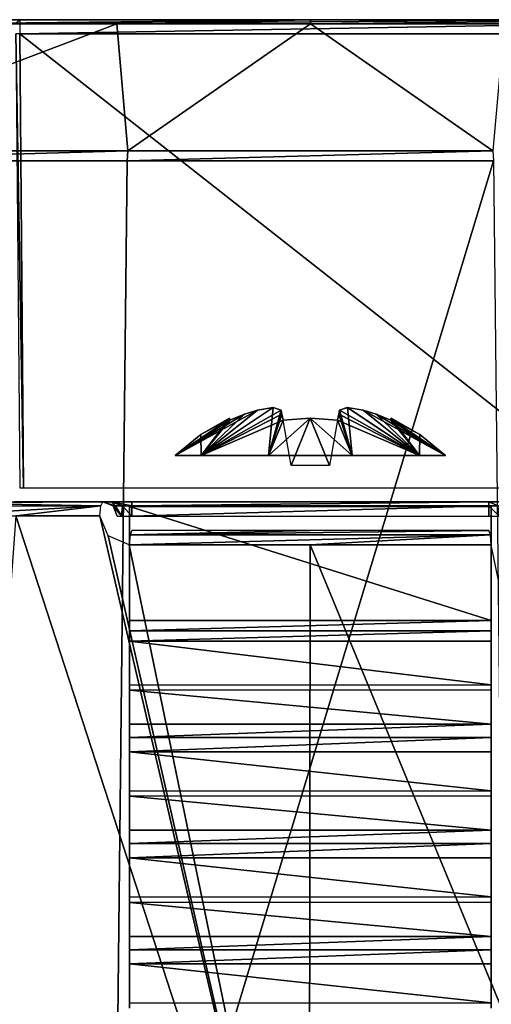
# Model space of a CAD drawing. Header units: millimetres. Extents: x -39 to 39, y -4.1 to 32.
# Tile 11 of 20: x -6 to 3.8, y 11.6 to 32. Entities that reach past the tile are written whole.
import ezdxf

# ---------------------------------------------------------------- set-up
doc = ezdxf.new("R2010")
doc.units = ezdxf.units.MM
doc.header["$LTSCALE"] = 65.185185
for name, color, linetype in [('1', 7, 'CONTINUOUS'), ('110', 7, 'CONTINUOUS'), ('112', 7, 'CONTINUOUS'), ('16', 7, 'CONTINUOUS'), ('168', 7, 'CONTINUOUS'), ('169', 7, 'CONTINUOUS'), ('171', 7, 'CONTINUOUS'), ('176', 7, 'CONTINUOUS'), ('191', 7, 'CONTINUOUS'), ('2', 7, 'CONTINUOUS'), ('208', 7, 'CONTINUOUS'), ('209', 7, 'CONTINUOUS'), ('210', 7, 'CONTINUOUS'), ('215', 7, 'CONTINUOUS'), ('216', 7, 'CONTINUOUS'), ('225', 7, 'CONTINUOUS'), ('226', 7, 'CONTINUOUS'), ('227', 7, 'CONTINUOUS'), ('228', 7, 'CONTINUOUS'), ('229', 7, 'CONTINUOUS'), ('230', 7, 'CONTINUOUS'), ('231', 7, 'CONTINUOUS'), ('232', 7, 'CONTINUOUS'), ('233', 7, 'CONTINUOUS'), ('234', 7, 'CONTINUOUS'), ('235', 7, 'CONTINUOUS'), ('236', 7, 'CONTINUOUS'), ('237', 7, 'CONTINUOUS'), ('3', 7, 'CONTINUOUS'), ('43', 7, 'CONTINUOUS'), ('6', 7, 'CONTINUOUS'), ('63', 7, 'CONTINUOUS'), ('64', 7, 'CONTINUOUS'), ('65', 7, 'CONTINUOUS'), ('9', 7, 'CONTINUOUS')]:
    doc.layers.add(name, color=color, linetype=linetype)

msp = doc.modelspace()

# ---------------------------------------------------------------- linework, layer by layer
at = {"layer": '1', "linetype": 'Continuous'}
for points in [[(-6.129, 22, 20.819), (-4.3, 22, 21.272), (-6.101, 22, -8.68), (-6.129, 22, 20.819)], [(-6.101, 22, -8.68), (-4.3, 22, 21.272), (-5.946, 22, -8.659), (-6.101, 22, -8.68)], [(-4.3, 22, 21.272), (-4.3, 22, 14.3), (-5.946, 22, -8.659), (-4.3, 22, 21.272)], [(-4.3, 22, 14.3), (-4.124, 22, 13.876), (-5.946, 22, -8.659), (-4.3, 22, 14.3)], [(-4.124, 22, 13.876), (-3.7, 22, 13.7), (-5.946, 22, -8.659), (-4.124, 22, 13.876)], [(-3.7, 22, 13.7), (3.7, 22, 13.7), (-5.946, 22, -8.659), (-3.7, 22, 13.7)], [(-5.946, 22, -8.659), (4.124, 22, 13.876), (5.946, 22, -8.659), (-5.946, 22, -8.659)], [(3.7, 22, 13.7), (4.124, 22, 13.876), (-5.946, 22, -8.659), (3.7, 22, 13.7)]]:
    msp.add_3dface(points, dxfattribs=at)
at = {"layer": '110', "linetype": 'Continuous'}
for points in [[(-4.3, 22, 14.3), (-4.3, 22, 21.272), (-4.088, 21.912, 21.272), (-4.3, 22, 14.3)], [(-4.088, 21.912, 14.3), (-4.3, 22, 14.3), (-4.088, 21.912, 21.272), (-4.088, 21.912, 14.3)], [(-4, 21.7, 14.3), (-4.088, 21.912, 14.3), (-4, 21.7, 21.272), (-4, 21.7, 14.3)], [(-4, 21.7, 21.272), (-4.088, 21.912, 14.3), (-4.088, 21.912, 21.272), (-4, 21.7, 21.272)]]:
    msp.add_3dface(points, dxfattribs=at)
at = {"layer": '112', "linetype": 'Continuous'}
for points in [[(-4.3, 22, 21.272), (-6.129, 22, 20.819), (-8.031, 21.975, 20.291), (-4.3, 22, 21.272)], [(-4.3, 22, 21.272), (-8.031, 21.975, 20.291), (-4.341, 21.915, 21.477), (-4.3, 22, 21.272)], [(-8.031, 21.975, 20.291), (-7.994, 21.909, 20.408), (-4.341, 21.915, 21.477), (-8.031, 21.975, 20.291)], [(-7.994, 21.909, 20.408), (-7.953, 21.708, 20.515), (-4.341, 21.915, 21.477), (-7.994, 21.909, 20.408)], [(-7.953, 21.708, 20.515), (-6.104, 21.708, 21.139), (-4.341, 21.915, 21.477), (-7.953, 21.708, 20.515)], [(-6.104, 21.708, 21.139), (-4.359, 21.708, 21.566), (-4.341, 21.915, 21.477), (-6.104, 21.708, 21.139)]]:
    msp.add_3dface(points, dxfattribs=at)
at = {"layer": '16', "linetype": 'Continuous'}
for points in [[(-4.078, 2.992, -23.643), (-11.766, 2.992, -20.909), (-10.989, 29.074, -20.557), (-4.078, 2.992, -23.643)], [(-3.797, 29.074, -22.998), (-4.078, 2.992, -23.643), (-10.989, 29.074, -20.557), (-3.797, 29.074, -22.998)], [(4.081, 2.992, -23.643), (-4.078, 2.992, -23.643), (3.797, 29.074, -22.998), (4.081, 2.992, -23.643)], [(3.797, 29.074, -22.998), (-4.078, 2.992, -23.643), (-3.797, 29.074, -22.998), (3.797, 29.074, -22.998)]]:
    msp.add_3dface(points, dxfattribs=at)
at = {"layer": '168', "linetype": 'Continuous'}
for points in [[(3.7, 22, 13.7), (-3.7, 21.912, 13.912), (3.7, 21.912, 13.912), (3.7, 22, 13.7)], [(3.7, 22, 13.7), (-3.7, 22, 13.7), (-3.7, 21.912, 13.912), (3.7, 22, 13.7)], [(-3.7, 21.912, 13.912), (-3.7, 21.7, 14), (3.7, 21.912, 13.912), (-3.7, 21.912, 13.912)], [(3.7, 21.912, 13.912), (-3.7, 21.7, 14), (3.7, 21.7, 14), (3.7, 21.912, 13.912)]]:
    msp.add_3dface(points, dxfattribs=at)
at = {"layer": '169', "linetype": 'Continuous'}
for points in [[(4.124, 22, 13.876), (3.7, 22, 13.7), (3.894, 21.912, 13.964), (4.124, 22, 13.876)], [(3.7, 22, 13.7), (3.7, 21.912, 13.912), (3.894, 21.912, 13.964), (3.7, 22, 13.7)], [(3.894, 21.912, 13.964), (3.7, 21.912, 13.912), (3.912, 21.7, 14.088), (3.894, 21.912, 13.964)], [(3.7, 21.912, 13.912), (3.7, 21.7, 14), (3.912, 21.7, 14.088), (3.7, 21.912, 13.912)]]:
    msp.add_3dface(points, dxfattribs=at)
at = {"layer": '171', "linetype": 'Continuous'}
for points in [[(-4.124, 22, 13.876), (-4.3, 22, 14.3), (-4.036, 21.912, 14.106), (-4.124, 22, 13.876)], [(-4.3, 22, 14.3), (-4.088, 21.912, 14.3), (-4.036, 21.912, 14.106), (-4.3, 22, 14.3)], [(-3.7, 22, 13.7), (-4.124, 22, 13.876), (-3.7, 21.912, 13.912), (-3.7, 22, 13.7)], [(-3.7, 21.912, 13.912), (-4.124, 22, 13.876), (-3.894, 21.912, 13.964), (-3.7, 21.912, 13.912)], [(-4.124, 22, 13.876), (-4.036, 21.912, 14.106), (-3.894, 21.912, 13.964), (-4.124, 22, 13.876)], [(-4.036, 21.912, 14.106), (-4.088, 21.912, 14.3), (-3.912, 21.7, 14.088), (-4.036, 21.912, 14.106)], [(-4.088, 21.912, 14.3), (-4, 21.7, 14.3), (-3.912, 21.7, 14.088), (-4.088, 21.912, 14.3)], [(-3.894, 21.912, 13.964), (-4.036, 21.912, 14.106), (-3.912, 21.7, 14.088), (-3.894, 21.912, 13.964)], [(-3.7, 21.7, 14), (-3.894, 21.912, 13.964), (-3.912, 21.7, 14.088), (-3.7, 21.7, 14)], [(-3.7, 21.7, 14), (-3.7, 21.912, 13.912), (-3.894, 21.912, 13.964), (-3.7, 21.7, 14)]]:
    msp.add_3dface(points, dxfattribs=at)
at = {"layer": '176', "linetype": 'Continuous'}
for points in [[(-3.751, 21.108, 21.696), (0, 21.108, 22.018), (3.736, 21.315, 21.607), (-3.751, 21.108, 21.696)], [(-3.751, 21.108, 21.696), (3.736, 21.315, 21.607), (-3.736, 21.315, 21.607), (-3.751, 21.108, 21.696)], [(0, 21.4, 21.718), (-3.7, 21.4, 21.401), (-3.736, 21.315, 21.607), (0, 21.4, 21.718)], [(3.7, 21.4, 21.401), (0, 21.4, 21.718), (-3.736, 21.315, 21.607), (3.7, 21.4, 21.401)], [(3.736, 21.315, 21.607), (3.7, 21.4, 21.401), (-3.736, 21.315, 21.607), (3.736, 21.315, 21.607)], [(0, 21.108, 22.018), (3.751, 21.108, 21.696), (3.736, 21.315, 21.607), (0, 21.108, 22.018)]]:
    msp.add_3dface(points, dxfattribs=at)
at = {"layer": '191', "linetype": 'Continuous'}
for points in [[(6.022, 32, -9.588), (-6.022, 31.916, -9.379), (6.022, 31.916, -9.379), (6.022, 32, -9.588)], [(6.022, 32, -9.588), (-6.022, 32, -9.588), (-6.022, 31.916, -9.379), (6.022, 32, -9.588)], [(-6.022, 31.71, -9.288), (6.022, 31.71, -9.288), (6.022, 31.916, -9.379), (-6.022, 31.71, -9.288)], [(-6.022, 31.916, -9.379), (-6.022, 31.71, -9.288), (6.022, 31.916, -9.379), (-6.022, 31.916, -9.379)]]:
    msp.add_3dface(points, dxfattribs=at)
at = {"layer": '2', "linetype": 'Continuous'}
for points in [[(-14.394, 32, -14.421), (-6.022, 32, -9.588), (-11.304, 32, -16.952), (-14.394, 32, -14.421)], [(-11.304, 32, -16.952), (-6.022, 32, -9.588), (-7.785, 32, -18.83), (-11.304, 32, -16.952)], [(-7.785, 32, -18.83), (-6.022, 32, -9.588), (0.003, 32, -20.376), (-7.785, 32, -18.83)], [(-6.022, 32, -9.588), (6.022, 32, -9.588), (0.003, 32, -20.376), (-6.022, 32, -9.588)], [(0.003, 32, -20.376), (6.022, 32, -9.588), (7.79, 32, -18.828), (0.003, 32, -20.376)]]:
    msp.add_3dface(points, dxfattribs=at)
at = {"layer": '208', "color": 252, "linetype": 'Continuous', "true_color": 0x96918c}
for points in [[(-2.265, 22.957, 19.146), (-0.865, 22.957, 20.163), (-0.768, 23.954, 18.244), (-2.265, 22.957, 19.146)], [(-1.095, 23.9, 18.103), (-2.265, 22.957, 19.146), (-0.768, 23.954, 18.244), (-1.095, 23.9, 18.103)], [(-1.365, 23.814, 18.088), (-2.265, 22.957, 19.146), (-1.095, 23.9, 18.103), (-1.365, 23.814, 18.088)], [(-0.865, 22.957, 20.163), (-0.603, 23.9, 18.595), (-0.768, 23.954, 18.244), (-0.865, 22.957, 20.163)], [(-0.588, 23.814, 18.865), (-0.603, 23.9, 18.595), (-0.865, 22.957, 20.163), (-0.588, 23.814, 18.865)], [(0.603, 23.9, 18.595), (0.588, 23.814, 18.865), (2.265, 22.957, 19.146), (0.603, 23.9, 18.595)], [(0.767, 23.954, 18.245), (0.603, 23.9, 18.595), (2.265, 22.957, 19.146), (0.767, 23.954, 18.245)], [(1.095, 23.9, 18.103), (0.767, 23.954, 18.245), (2.265, 22.957, 19.146), (1.095, 23.9, 18.103)], [(1.365, 23.814, 18.088), (1.095, 23.9, 18.103), (2.8, 22.957, 17.5), (1.365, 23.814, 18.088)], [(2.8, 22.957, 17.5), (1.095, 23.9, 18.103), (2.265, 22.957, 19.146), (2.8, 22.957, 17.5)], [(-2.27, 23.393, 17.5), (-2.265, 22.957, 19.146), (-1.673, 23.733, 17.5), (-2.27, 23.393, 17.5)], [(-1.666, 23.692, 18.066), (-2.265, 22.957, 19.146), (-1.365, 23.814, 18.088), (-1.666, 23.692, 18.066)], [(-1.673, 23.733, 17.5), (-2.265, 22.957, 19.146), (-1.672, 23.723, 17.784), (-1.673, 23.733, 17.5)], [(-1.672, 23.723, 17.784), (-2.265, 22.957, 19.146), (-1.666, 23.692, 18.066), (-1.672, 23.723, 17.784)], [(-0.566, 23.692, 19.166), (-0.588, 23.814, 18.865), (-0.865, 22.957, 20.163), (-0.566, 23.692, 19.166)], [(0, 23.733, 19.173), (-0.566, 23.692, 19.166), (-0.865, 22.957, 20.163), (0, 23.733, 19.173)], [(0.865, 22.957, 20.163), (0, 23.733, 19.173), (-0.865, 22.957, 20.163), (0.865, 22.957, 20.163)], [(0.566, 23.692, 19.166), (0, 23.733, 19.173), (0.865, 22.957, 20.163), (0.566, 23.692, 19.166)], [(0.588, 23.814, 18.865), (0.566, 23.692, 19.166), (2.265, 22.957, 19.146), (0.588, 23.814, 18.865)], [(1.666, 23.692, 18.066), (1.365, 23.814, 18.088), (2.8, 22.957, 17.5), (1.666, 23.692, 18.066)], [(1.672, 23.723, 17.785), (1.666, 23.692, 18.066), (2.8, 22.957, 17.5), (1.672, 23.723, 17.785)], [(1.673, 23.733, 17.5), (1.672, 23.723, 17.785), (2.27, 23.393, 17.5), (1.673, 23.733, 17.5)], [(2.27, 23.393, 17.5), (1.672, 23.723, 17.785), (2.8, 22.957, 17.5), (2.27, 23.393, 17.5)], [(2.265, 22.957, 19.146), (0.566, 23.692, 19.166), (0.865, 22.957, 20.163), (2.265, 22.957, 19.146)], [(-2.8, 22.957, 17.5), (-2.265, 22.957, 19.146), (-2.27, 23.393, 17.5), (-2.8, 22.957, 17.5)]]:
    msp.add_3dface(points, dxfattribs=at)
at = {"layer": '209', "color": 252, "linetype": 'Continuous', "true_color": 0x96918c}
for points in [[(-1.095, 23.9, 16.897), (-2.8, 22.957, 17.5), (-1.365, 23.814, 16.912), (-1.095, 23.9, 16.897)], [(-2.8, 22.957, 17.5), (-1.095, 23.9, 16.897), (-2.265, 22.957, 15.854), (-2.8, 22.957, 17.5)], [(-0.603, 23.9, 16.405), (-2.265, 22.957, 15.854), (-0.767, 23.954, 16.755), (-0.603, 23.9, 16.405)], [(-2.265, 22.957, 15.854), (-1.095, 23.9, 16.897), (-0.767, 23.954, 16.755), (-2.265, 22.957, 15.854)], [(-0.588, 23.814, 16.135), (-2.265, 22.957, 15.854), (-0.603, 23.9, 16.405), (-0.588, 23.814, 16.135)], [(0.603, 23.9, 16.405), (0.865, 22.957, 14.837), (0.588, 23.814, 16.135), (0.603, 23.9, 16.405)], [(0.768, 23.954, 16.756), (0.865, 22.957, 14.837), (0.603, 23.9, 16.405), (0.768, 23.954, 16.756)], [(2.265, 22.957, 15.854), (0.865, 22.957, 14.837), (0.768, 23.954, 16.756), (2.265, 22.957, 15.854)], [(1.095, 23.9, 16.897), (2.265, 22.957, 15.854), (0.768, 23.954, 16.756), (1.095, 23.9, 16.897)], [(1.365, 23.814, 16.912), (2.265, 22.957, 15.854), (1.095, 23.9, 16.897), (1.365, 23.814, 16.912)], [(-1.365, 23.814, 16.912), (-2.8, 22.957, 17.5), (-1.666, 23.692, 16.934), (-1.365, 23.814, 16.912)], [(-2.8, 22.957, 17.5), (-2.27, 23.393, 17.5), (-1.672, 23.723, 17.215), (-2.8, 22.957, 17.5)], [(-1.666, 23.692, 16.934), (-2.8, 22.957, 17.5), (-1.672, 23.723, 17.215), (-1.666, 23.692, 16.934)], [(-2.27, 23.393, 17.5), (-1.673, 23.733, 17.5), (-1.672, 23.723, 17.215), (-2.27, 23.393, 17.5)], [(-0.566, 23.692, 15.834), (-2.265, 22.957, 15.854), (-0.588, 23.814, 16.135), (-0.566, 23.692, 15.834)], [(0, 23.733, 15.827), (-0.865, 22.957, 14.837), (-0.566, 23.692, 15.834), (0, 23.733, 15.827)], [(0.865, 22.957, 14.837), (-0.865, 22.957, 14.837), (0, 23.733, 15.827), (0.865, 22.957, 14.837)], [(0.566, 23.692, 15.834), (0.865, 22.957, 14.837), (0, 23.733, 15.827), (0.566, 23.692, 15.834)], [(0.588, 23.814, 16.135), (0.865, 22.957, 14.837), (0.566, 23.692, 15.834), (0.588, 23.814, 16.135)], [(1.666, 23.692, 16.934), (2.265, 22.957, 15.854), (1.365, 23.814, 16.912), (1.666, 23.692, 16.934)], [(1.672, 23.723, 17.216), (2.265, 22.957, 15.854), (1.666, 23.692, 16.934), (1.672, 23.723, 17.216)], [(1.673, 23.733, 17.5), (2.265, 22.957, 15.854), (1.672, 23.723, 17.216), (1.673, 23.733, 17.5)], [(1.673, 23.733, 17.5), (2.27, 23.393, 17.5), (2.265, 22.957, 15.854), (1.673, 23.733, 17.5)], [(-0.865, 22.957, 14.837), (-2.265, 22.957, 15.854), (-0.566, 23.692, 15.834), (-0.865, 22.957, 14.837)], [(2.27, 23.393, 17.5), (2.8, 22.957, 17.5), (2.265, 22.957, 15.854), (2.27, 23.393, 17.5)]]:
    msp.add_3dface(points, dxfattribs=at)
at = {"layer": '210', "color": 252, "linetype": 'Continuous', "true_color": 0x96918c}
for points in [[(-0.566, 23.692, 19.166), (0, 23.733, 19.173), (-0.4, 22.75, 19), (-0.566, 23.692, 19.166)], [(0, 23.733, 19.173), (0.4, 22.75, 19), (-0.4, 22.75, 19), (0, 23.733, 19.173)], [(0, 23.733, 19.173), (0.566, 23.692, 19.166), (0.4, 22.75, 19), (0, 23.733, 19.173)]]:
    msp.add_3dface(points, dxfattribs=at)
at = {"layer": '215', "color": 7, "linetype": 'Continuous', "true_color": 0xf5f5f5}
for points in [[(3.75, 21.9, 22.6), (3.75, 19.538, 23.535), (3.75, 21.4, 22.26), (3.75, 21.9, 22.6)], [(3.75, 21.9, 14.2), (3.75, 21.9, 22.6), (3.75, 21.4, 22.26), (3.75, 21.9, 14.2)], [(3.75, 21.4, 14.2), (3.75, 21.9, 14.2), (3.75, 21.4, 22.26), (3.75, 21.4, 14.2)], [(3.75, 21.4, 22.26), (3.75, 19.538, 23.535), (3.75, 19.398, 23.053), (3.75, 21.4, 22.26)], [(3.75, 19.538, 23.535), (3.75, 19.32, 23.569), (3.75, 19.398, 23.053), (3.75, 19.538, 23.535)], [(3.75, 19.398, 23.053), (3.75, 19.32, 23.569), (3.75, 19.355, 23.06), (3.75, 19.398, 23.053)], [(3.75, 19.355, 23.06), (3.75, 19.32, 23.569), (3.75, 19.312, 23.047), (3.75, 19.355, 23.06)], [(3.75, 19.32, 23.569), (3.75, 19.108, 23.506), (3.75, 19.312, 23.047), (3.75, 19.32, 23.569)], [(3.75, 19.312, 23.047), (3.75, 19.108, 23.506), (3.75, 18.388, 22.527), (3.75, 19.312, 23.047)], [(3.75, 19.108, 23.506), (3.75, 18.204, 22.996), (3.75, 18.388, 22.527), (3.75, 19.108, 23.506)], [(3.75, 18.204, 22.996), (3.75, 18.145, 22.984), (3.75, 18.388, 22.527), (3.75, 18.204, 22.996)], [(3.75, 18.388, 22.527), (3.75, 18.145, 22.984), (3.75, 18.094, 22.465), (3.75, 18.388, 22.527)], [(3.75, 18.145, 22.984), (3.75, 18.09, 23.007), (3.75, 18.094, 22.465), (3.75, 18.145, 22.984)], [(3.75, 18.094, 22.465), (3.75, 18.09, 23.007), (3.75, 17.817, 22.583), (3.75, 18.094, 22.465)], [(3.75, 18.09, 23.007), (3.75, 17.384, 23.613), (3.75, 17.817, 22.583), (3.75, 18.09, 23.007)], [(3.75, 17.817, 22.583), (3.75, 17.384, 23.613), (3.75, 17.111, 23.188), (3.75, 17.817, 22.583)], [(3.75, 17.384, 23.613), (3.75, 17.107, 23.731), (3.75, 17.111, 23.188), (3.75, 17.384, 23.613)], [(3.75, 17.111, 23.188), (3.75, 17.107, 23.731), (3.75, 17.056, 23.211), (3.75, 17.111, 23.188)], [(3.75, 17.107, 23.731), (3.75, 16.813, 23.669), (3.75, 17.056, 23.211), (3.75, 17.107, 23.731)], [(3.75, 17.056, 23.211), (3.75, 16.813, 23.669), (3.75, 16.997, 23.199), (3.75, 17.056, 23.211)], [(3.75, 16.997, 23.199), (3.75, 16.813, 23.669), (3.75, 16.188, 22.743), (3.75, 16.997, 23.199)], [(3.75, 16.813, 23.669), (3.75, 16.003, 23.213), (3.75, 16.188, 22.743), (3.75, 16.813, 23.669)], [(3.75, 16.003, 23.213), (3.75, 15.944, 23.2), (3.75, 16.188, 22.743), (3.75, 16.003, 23.213)], [(3.75, 16.188, 22.743), (3.75, 15.944, 23.2), (3.75, 15.893, 22.681), (3.75, 16.188, 22.743)], [(3.75, 15.944, 23.2), (3.75, 15.889, 23.224), (3.75, 15.893, 22.681), (3.75, 15.944, 23.2)], [(3.75, 15.893, 22.681), (3.75, 15.889, 23.224), (3.75, 15.617, 22.799), (3.75, 15.893, 22.681)], [(3.75, 15.889, 23.224), (3.75, 15.184, 23.828), (3.75, 15.617, 22.799), (3.75, 15.889, 23.224)], [(3.75, 15.617, 22.799), (3.75, 15.184, 23.828), (3.75, 14.911, 23.403), (3.75, 15.617, 22.799)], [(3.75, 15.184, 23.828), (3.75, 14.907, 23.946), (3.75, 14.911, 23.403), (3.75, 15.184, 23.828)], [(3.75, 14.911, 23.403), (3.75, 14.907, 23.946), (3.75, 14.856, 23.427), (3.75, 14.911, 23.403)], [(3.75, 14.907, 23.946), (3.75, 14.613, 23.884), (3.75, 14.856, 23.427), (3.75, 14.907, 23.946)], [(3.75, 14.856, 23.427), (3.75, 14.613, 23.884), (3.75, 14.797, 23.414), (3.75, 14.856, 23.427)], [(3.75, 14.797, 23.414), (3.75, 14.613, 23.884), (3.75, 13.988, 22.958), (3.75, 14.797, 23.414)], [(3.75, 14.613, 23.884), (3.75, 13.803, 23.428), (3.75, 13.988, 22.958), (3.75, 14.613, 23.884)], [(3.75, 13.803, 23.428), (3.75, 13.744, 23.416), (3.75, 13.988, 22.958), (3.75, 13.803, 23.428)], [(3.75, 13.988, 22.958), (3.75, 13.744, 23.416), (3.75, 13.694, 22.896), (3.75, 13.988, 22.958)], [(3.75, 13.744, 23.416), (3.75, 13.689, 23.44), (3.75, 13.694, 22.896), (3.75, 13.744, 23.416)], [(3.75, 13.694, 22.896), (3.75, 13.689, 23.44), (3.75, 13.417, 23.014), (3.75, 13.694, 22.896)], [(3.75, 13.689, 23.44), (3.75, 12.984, 24.044), (3.75, 13.417, 23.014), (3.75, 13.689, 23.44)], [(3.75, 13.417, 23.014), (3.75, 12.984, 24.044), (3.75, 12.711, 23.619), (3.75, 13.417, 23.014)], [(3.75, 12.984, 24.044), (3.75, 12.707, 24.162), (3.75, 12.711, 23.619), (3.75, 12.984, 24.044)], [(3.75, 12.711, 23.619), (3.75, 12.707, 24.162), (3.75, 12.656, 23.643), (3.75, 12.711, 23.619)], [(3.75, 12.707, 24.162), (3.75, 12.413, 24.1), (3.75, 12.656, 23.643), (3.75, 12.707, 24.162)], [(3.75, 12.656, 23.643), (3.75, 12.413, 24.1), (3.75, 12.597, 23.63), (3.75, 12.656, 23.643)], [(3.75, 12.597, 23.63), (3.75, 12.413, 24.1), (3.75, 11.788, 23.174), (3.75, 12.597, 23.63)], [(3.75, 12.413, 24.1), (3.75, 11.603, 23.644), (3.75, 11.788, 23.174), (3.75, 12.413, 24.1)], [(3.75, 11.603, 23.644), (3.75, 11.544, 23.632), (3.75, 11.788, 23.174), (3.75, 11.603, 23.644)], [(3.75, 11.788, 23.174), (3.75, 11.544, 23.632), (3.75, 11.494, 23.112), (3.75, 11.788, 23.174)]]:
    msp.add_3dface(points, dxfattribs=at)
at = {"layer": '216', "color": 7, "linetype": 'Continuous', "true_color": 0xf5f5f5}
for points in [[(-3.75, 21.4, 14.2), (-3.75, 21.4, 22.26), (-3.75, 21.9, 22.6), (-3.75, 21.4, 14.2)], [(-3.75, 21.9, 14.2), (-3.75, 21.4, 14.2), (-3.75, 21.9, 22.6), (-3.75, 21.9, 14.2)], [(-3.75, 21.9, 22.6), (-3.75, 21.4, 22.26), (-3.75, 19.538, 23.535), (-3.75, 21.9, 22.6)], [(-3.75, 21.4, 22.26), (-3.75, 19.398, 23.053), (-3.75, 19.538, 23.535), (-3.75, 21.4, 22.26)], [(-3.75, 19.538, 23.535), (-3.75, 19.355, 23.06), (-3.75, 19.32, 23.569), (-3.75, 19.538, 23.535)], [(-3.75, 19.398, 23.053), (-3.75, 19.355, 23.06), (-3.75, 19.538, 23.535), (-3.75, 19.398, 23.053)], [(-3.75, 19.355, 23.06), (-3.75, 19.312, 23.047), (-3.75, 19.32, 23.569), (-3.75, 19.355, 23.06)], [(-3.75, 19.32, 23.569), (-3.75, 19.312, 23.047), (-3.75, 19.108, 23.506), (-3.75, 19.32, 23.569)], [(-3.75, 19.312, 23.047), (-3.75, 18.388, 22.527), (-3.75, 19.108, 23.506), (-3.75, 19.312, 23.047)], [(-3.75, 19.108, 23.506), (-3.75, 18.388, 22.527), (-3.75, 18.204, 22.996), (-3.75, 19.108, 23.506)], [(-3.75, 18.388, 22.527), (-3.75, 18.094, 22.465), (-3.75, 18.204, 22.996), (-3.75, 18.388, 22.527)], [(-3.75, 18.204, 22.996), (-3.75, 18.094, 22.465), (-3.75, 18.145, 22.984), (-3.75, 18.204, 22.996)], [(-3.75, 18.145, 22.984), (-3.75, 18.094, 22.465), (-3.75, 18.09, 23.007), (-3.75, 18.145, 22.984)], [(-3.75, 18.094, 22.465), (-3.75, 17.817, 22.583), (-3.75, 18.09, 23.007), (-3.75, 18.094, 22.465)], [(-3.75, 18.09, 23.007), (-3.75, 17.817, 22.583), (-3.75, 17.384, 23.613), (-3.75, 18.09, 23.007)], [(-3.75, 17.817, 22.583), (-3.75, 17.111, 23.188), (-3.75, 17.384, 23.613), (-3.75, 17.817, 22.583)], [(-3.75, 17.384, 23.613), (-3.75, 17.111, 23.188), (-3.75, 17.107, 23.731), (-3.75, 17.384, 23.613)], [(-3.75, 17.111, 23.188), (-3.75, 17.056, 23.211), (-3.75, 17.107, 23.731), (-3.75, 17.111, 23.188)], [(-3.75, 17.056, 23.211), (-3.75, 16.997, 23.199), (-3.75, 17.107, 23.731), (-3.75, 17.056, 23.211)], [(-3.75, 17.107, 23.731), (-3.75, 16.997, 23.199), (-3.75, 16.813, 23.669), (-3.75, 17.107, 23.731)], [(-3.75, 16.997, 23.199), (-3.75, 16.188, 22.743), (-3.75, 16.813, 23.669), (-3.75, 16.997, 23.199)], [(-3.75, 16.813, 23.669), (-3.75, 16.188, 22.743), (-3.75, 16.003, 23.213), (-3.75, 16.813, 23.669)], [(-3.75, 16.188, 22.743), (-3.75, 15.893, 22.681), (-3.75, 16.003, 23.213), (-3.75, 16.188, 22.743)], [(-3.75, 16.003, 23.213), (-3.75, 15.893, 22.681), (-3.75, 15.944, 23.2), (-3.75, 16.003, 23.213)], [(-3.75, 15.944, 23.2), (-3.75, 15.893, 22.681), (-3.75, 15.889, 23.224), (-3.75, 15.944, 23.2)], [(-3.75, 15.893, 22.681), (-3.75, 15.617, 22.799), (-3.75, 15.889, 23.224), (-3.75, 15.893, 22.681)], [(-3.75, 15.889, 23.224), (-3.75, 15.617, 22.799), (-3.75, 15.184, 23.828), (-3.75, 15.889, 23.224)], [(-3.75, 15.617, 22.799), (-3.75, 14.911, 23.403), (-3.75, 15.184, 23.828), (-3.75, 15.617, 22.799)], [(-3.75, 15.184, 23.828), (-3.75, 14.911, 23.403), (-3.75, 14.907, 23.946), (-3.75, 15.184, 23.828)], [(-3.75, 14.911, 23.403), (-3.75, 14.856, 23.427), (-3.75, 14.907, 23.946), (-3.75, 14.911, 23.403)], [(-3.75, 14.856, 23.427), (-3.75, 14.797, 23.414), (-3.75, 14.907, 23.946), (-3.75, 14.856, 23.427)], [(-3.75, 14.907, 23.946), (-3.75, 14.797, 23.414), (-3.75, 14.613, 23.884), (-3.75, 14.907, 23.946)], [(-3.75, 14.797, 23.414), (-3.75, 13.988, 22.958), (-3.75, 14.613, 23.884), (-3.75, 14.797, 23.414)], [(-3.75, 14.613, 23.884), (-3.75, 13.988, 22.958), (-3.75, 13.803, 23.428), (-3.75, 14.613, 23.884)], [(-3.75, 13.988, 22.958), (-3.75, 13.694, 22.896), (-3.75, 13.803, 23.428), (-3.75, 13.988, 22.958)], [(-3.75, 13.803, 23.428), (-3.75, 13.694, 22.896), (-3.75, 13.744, 23.416), (-3.75, 13.803, 23.428)], [(-3.75, 13.744, 23.416), (-3.75, 13.694, 22.896), (-3.75, 13.689, 23.44), (-3.75, 13.744, 23.416)], [(-3.75, 13.694, 22.896), (-3.75, 13.417, 23.014), (-3.75, 13.689, 23.44), (-3.75, 13.694, 22.896)], [(-3.75, 13.689, 23.44), (-3.75, 13.417, 23.014), (-3.75, 12.984, 24.044), (-3.75, 13.689, 23.44)], [(-3.75, 13.417, 23.014), (-3.75, 12.711, 23.619), (-3.75, 12.984, 24.044), (-3.75, 13.417, 23.014)], [(-3.75, 12.984, 24.044), (-3.75, 12.711, 23.619), (-3.75, 12.707, 24.162), (-3.75, 12.984, 24.044)], [(-3.75, 12.711, 23.619), (-3.75, 12.656, 23.643), (-3.75, 12.707, 24.162), (-3.75, 12.711, 23.619)], [(-3.75, 12.656, 23.643), (-3.75, 12.597, 23.63), (-3.75, 12.707, 24.162), (-3.75, 12.656, 23.643)], [(-3.75, 12.707, 24.162), (-3.75, 12.597, 23.63), (-3.75, 12.413, 24.1), (-3.75, 12.707, 24.162)], [(-3.75, 12.597, 23.63), (-3.75, 11.788, 23.174), (-3.75, 12.413, 24.1), (-3.75, 12.597, 23.63)], [(-3.75, 12.413, 24.1), (-3.75, 11.788, 23.174), (-3.75, 11.603, 23.644), (-3.75, 12.413, 24.1)], [(-3.75, 11.788, 23.174), (-3.75, 11.494, 23.112), (-3.75, 11.603, 23.644), (-3.75, 11.788, 23.174)], [(-3.75, 11.603, 23.644), (-3.75, 11.494, 23.112), (-3.75, 11.544, 23.632), (-3.75, 11.603, 23.644)]]:
    msp.add_3dface(points, dxfattribs=at)
at = {"layer": '225', "color": 7, "linetype": 'Continuous', "true_color": 0xf5f5f5}
for points in [[(3.75, 11.603, 23.644), (3.75, 12.413, 24.1), (-3.75, 12.413, 24.1), (3.75, 11.603, 23.644)], [(3.75, 11.603, 23.644), (-3.75, 12.413, 24.1), (-3.75, 11.603, 23.644), (3.75, 11.603, 23.644)]]:
    msp.add_3dface(points, dxfattribs=at)
at = {"layer": '226', "color": 7, "linetype": 'Continuous', "true_color": 0xf5f5f5}
for points in [[(3.75, 12.707, 24.162), (3.75, 12.984, 24.044), (-3.75, 12.707, 24.162), (3.75, 12.707, 24.162)], [(3.75, 12.984, 24.044), (-3.75, 12.984, 24.044), (-3.75, 12.707, 24.162), (3.75, 12.984, 24.044)], [(3.75, 12.707, 24.162), (-3.75, 12.707, 24.162), (-3.75, 12.413, 24.1), (3.75, 12.707, 24.162)], [(3.75, 12.413, 24.1), (3.75, 12.707, 24.162), (-3.75, 12.413, 24.1), (3.75, 12.413, 24.1)]]:
    msp.add_3dface(points, dxfattribs=at)
at = {"layer": '227', "color": 7, "linetype": 'Continuous', "true_color": 0xf5f5f5}
for points in [[(3.75, 12.984, 24.044), (-3.75, 13.689, 23.44), (-3.75, 12.984, 24.044), (3.75, 12.984, 24.044)], [(3.75, 12.984, 24.044), (3.75, 13.689, 23.44), (-3.75, 13.689, 23.44), (3.75, 12.984, 24.044)]]:
    msp.add_3dface(points, dxfattribs=at)
at = {"layer": '228', "color": 7, "linetype": 'Continuous', "true_color": 0xf5f5f5}
for points in [[(3.75, 13.803, 23.428), (3.75, 14.613, 23.884), (-3.75, 14.613, 23.884), (3.75, 13.803, 23.428)], [(3.75, 13.803, 23.428), (-3.75, 14.613, 23.884), (-3.75, 13.803, 23.428), (3.75, 13.803, 23.428)]]:
    msp.add_3dface(points, dxfattribs=at)
at = {"layer": '229', "color": 7, "linetype": 'Continuous', "true_color": 0xf5f5f5}
for points in [[(3.75, 14.907, 23.946), (3.75, 15.184, 23.828), (-3.75, 14.907, 23.946), (3.75, 14.907, 23.946)], [(3.75, 15.184, 23.828), (-3.75, 15.184, 23.828), (-3.75, 14.907, 23.946), (3.75, 15.184, 23.828)], [(3.75, 14.613, 23.884), (3.75, 14.907, 23.946), (-3.75, 14.613, 23.884), (3.75, 14.613, 23.884)], [(3.75, 14.907, 23.946), (-3.75, 14.907, 23.946), (-3.75, 14.613, 23.884), (3.75, 14.907, 23.946)]]:
    msp.add_3dface(points, dxfattribs=at)
at = {"layer": '230', "color": 7, "linetype": 'Continuous', "true_color": 0xf5f5f5}
for points in [[(3.75, 15.184, 23.828), (3.75, 15.889, 23.224), (-3.75, 15.889, 23.224), (3.75, 15.184, 23.828)], [(3.75, 15.184, 23.828), (-3.75, 15.889, 23.224), (-3.75, 15.184, 23.828), (3.75, 15.184, 23.828)]]:
    msp.add_3dface(points, dxfattribs=at)
at = {"layer": '231', "color": 7, "linetype": 'Continuous', "true_color": 0xf5f5f5}
for points in [[(3.75, 16.003, 23.213), (3.75, 16.813, 23.669), (-3.75, 16.813, 23.669), (3.75, 16.003, 23.213)], [(3.75, 16.003, 23.213), (-3.75, 16.813, 23.669), (-3.75, 16.003, 23.213), (3.75, 16.003, 23.213)]]:
    msp.add_3dface(points, dxfattribs=at)
at = {"layer": '232', "color": 7, "linetype": 'Continuous', "true_color": 0xf5f5f5}
for points in [[(3.75, 17.107, 23.731), (3.75, 17.384, 23.613), (-3.75, 17.107, 23.731), (3.75, 17.107, 23.731)], [(3.75, 17.384, 23.613), (-3.75, 17.384, 23.613), (-3.75, 17.107, 23.731), (3.75, 17.384, 23.613)], [(3.75, 16.813, 23.669), (3.75, 17.107, 23.731), (-3.75, 16.813, 23.669), (3.75, 16.813, 23.669)], [(3.75, 17.107, 23.731), (-3.75, 17.107, 23.731), (-3.75, 16.813, 23.669), (3.75, 17.107, 23.731)]]:
    msp.add_3dface(points, dxfattribs=at)
at = {"layer": '233', "color": 7, "linetype": 'Continuous', "true_color": 0xf5f5f5}
for points in [[(3.75, 17.384, 23.613), (3.75, 18.09, 23.007), (-3.75, 18.09, 23.007), (3.75, 17.384, 23.613)], [(3.75, 17.384, 23.613), (-3.75, 18.09, 23.007), (-3.75, 17.384, 23.613), (3.75, 17.384, 23.613)]]:
    msp.add_3dface(points, dxfattribs=at)
at = {"layer": '234', "color": 7, "linetype": 'Continuous', "true_color": 0xf5f5f5}
for points in [[(3.75, 18.204, 22.996), (-3.75, 19.108, 23.506), (-3.75, 18.204, 22.996), (3.75, 18.204, 22.996)], [(3.75, 18.204, 22.996), (3.75, 19.108, 23.506), (-3.75, 19.108, 23.506), (3.75, 18.204, 22.996)]]:
    msp.add_3dface(points, dxfattribs=at)
at = {"layer": '235', "color": 7, "linetype": 'Continuous', "true_color": 0xf5f5f5}
for points in [[(3.75, 19.538, 23.535), (-3.75, 19.538, 23.535), (-3.75, 19.32, 23.569), (3.75, 19.538, 23.535)], [(3.75, 19.32, 23.569), (3.75, 19.538, 23.535), (-3.75, 19.32, 23.569), (3.75, 19.32, 23.569)], [(3.75, 19.32, 23.569), (-3.75, 19.32, 23.569), (-3.75, 19.108, 23.506), (3.75, 19.32, 23.569)], [(3.75, 19.108, 23.506), (3.75, 19.32, 23.569), (-3.75, 19.108, 23.506), (3.75, 19.108, 23.506)]]:
    msp.add_3dface(points, dxfattribs=at)
at = {"layer": '236', "color": 7, "linetype": 'Continuous', "true_color": 0xf5f5f5}
for points in [[(3.75, 19.538, 23.535), (-3.75, 21.9, 22.6), (-3.75, 19.538, 23.535), (3.75, 19.538, 23.535)], [(3.75, 19.538, 23.535), (3.75, 21.9, 22.6), (-3.75, 21.9, 22.6), (3.75, 19.538, 23.535)]]:
    msp.add_3dface(points, dxfattribs=at)
at = {"layer": '237', "color": 7, "linetype": 'Continuous', "true_color": 0xf5f5f5}
for points in [[(3.75, 21.9, 14.2), (-3.75, 21.9, 14.2), (-3.75, 21.9, 22.6), (3.75, 21.9, 14.2)], [(3.75, 21.9, 22.6), (3.75, 21.9, 14.2), (-3.75, 21.9, 22.6), (3.75, 21.9, 22.6)]]:
    msp.add_3dface(points, dxfattribs=at)
at = {"layer": '3', "linetype": 'Continuous'}
for points in [[(-6.022, 31.71, -9.288), (5.946, 22.29, -8.959), (6.022, 31.71, -9.288), (-6.022, 31.71, -9.288)], [(-5.946, 22.29, -8.959), (5.946, 22.29, -8.959), (-6.022, 31.71, -9.288), (-5.946, 22.29, -8.959)]]:
    msp.add_3dface(points, dxfattribs=at)
at = {"layer": '43', "linetype": 'Continuous'}
for points in [[(-5.946, 22.29, -8.959), (-6.022, 31.71, -9.288), (-6.1, 31.709, -9.298), (-5.946, 22.29, -8.959)], [(-6.023, 22.291, -8.969), (-5.946, 22.29, -8.959), (-6.1, 31.709, -9.298), (-6.023, 22.291, -8.969)]]:
    msp.add_3dface(points, dxfattribs=at)
at = {"layer": '6', "linetype": 'Continuous'}
for points in [[(-3.783, 29.278, -22.911), (-10.947, 29.278, -20.479), (-4.008, 31.912, -20.194), (-3.783, 29.278, -22.911)], [(-4.008, 31.912, -20.194), (-10.947, 29.278, -20.479), (-7.866, 31.912, -19.026), (-4.008, 31.912, -20.194)], [(0.003, 31.912, -20.588), (-3.783, 29.278, -22.911), (-4.008, 31.912, -20.194), (0.003, 31.912, -20.588)], [(3.783, 29.278, -22.911), (-3.783, 29.278, -22.911), (0.003, 31.912, -20.588), (3.783, 29.278, -22.911)], [(4.014, 31.912, -20.193), (3.783, 29.278, -22.911), (0.003, 31.912, -20.588), (4.014, 31.912, -20.193)]]:
    msp.add_3dface(points, dxfattribs=at)
at = {"layer": '63', "linetype": 'Continuous'}
for points in [[(0.003, 32, -20.376), (-4.008, 31.912, -20.194), (-7.866, 31.912, -19.026), (0.003, 32, -20.376)], [(-7.785, 32, -18.83), (0.003, 32, -20.376), (-7.866, 31.912, -19.026), (-7.785, 32, -18.83)], [(0.003, 32, -20.376), (0.003, 31.912, -20.588), (-4.008, 31.912, -20.194), (0.003, 32, -20.376)], [(0.003, 32, -20.376), (7.79, 32, -18.828), (0.003, 31.912, -20.588), (0.003, 32, -20.376)], [(7.79, 32, -18.828), (4.014, 31.912, -20.193), (0.003, 31.912, -20.588), (7.79, 32, -18.828)]]:
    msp.add_3dface(points, dxfattribs=at)
at = {"layer": '64', "linetype": 'Continuous'}
for points in [[(-6.022, 32, -9.588), (-14.451, 31.978, -14.323), (-6.127, 31.915, -9.407), (-6.022, 32, -9.588)], [(-6.022, 32, -9.588), (-14.394, 32, -14.421), (-14.451, 31.978, -14.323), (-6.022, 32, -9.588)]]:
    msp.add_3dface(points, dxfattribs=at)
at = {"layer": '65', "linetype": 'Continuous'}
for points in [[(-10.947, 29.278, -20.479), (-3.783, 29.278, -22.911), (-10.989, 29.074, -20.557), (-10.947, 29.278, -20.479)], [(-3.783, 29.278, -22.911), (-3.797, 29.074, -22.998), (-10.989, 29.074, -20.557), (-3.783, 29.278, -22.911)], [(-3.783, 29.278, -22.911), (3.783, 29.278, -22.911), (-3.797, 29.074, -22.998), (-3.783, 29.278, -22.911)], [(3.783, 29.278, -22.911), (3.797, 29.074, -22.998), (-3.797, 29.074, -22.998), (3.783, 29.278, -22.911)]]:
    msp.add_3dface(points, dxfattribs=at)
at = {"layer": '9', "linetype": 'Continuous'}
for points in [[(-6.104, 21.708, 21.139), (-7.472, 2.992, 21.215), (-0.023, 2.992, 22.492), (-6.104, 21.708, 21.139)], [(-4.359, 21.708, 21.566), (-6.104, 21.708, 21.139), (-0.023, 2.992, 22.492), (-4.359, 21.708, 21.566)], [(-4.188, 21.29, 21.611), (-4.359, 21.708, 21.566), (-0.023, 2.992, 22.492), (-4.188, 21.29, 21.611)], [(-3.751, 21.108, 21.696), (-4.188, 21.29, 21.611), (-0.023, 2.992, 22.492), (-3.751, 21.108, 21.696)], [(0, 21.108, 22.018), (-3.751, 21.108, 21.696), (-0.023, 2.992, 22.492), (0, 21.108, 22.018)], [(7.472, 2.992, 21.215), (0, 21.108, 22.018), (-0.023, 2.992, 22.492), (7.472, 2.992, 21.215)], [(3.751, 21.108, 21.696), (0, 21.108, 22.018), (7.472, 2.992, 21.215), (3.751, 21.108, 21.696)]]:
    msp.add_3dface(points, dxfattribs=at)

doc.saveas('drawing.dxf')
